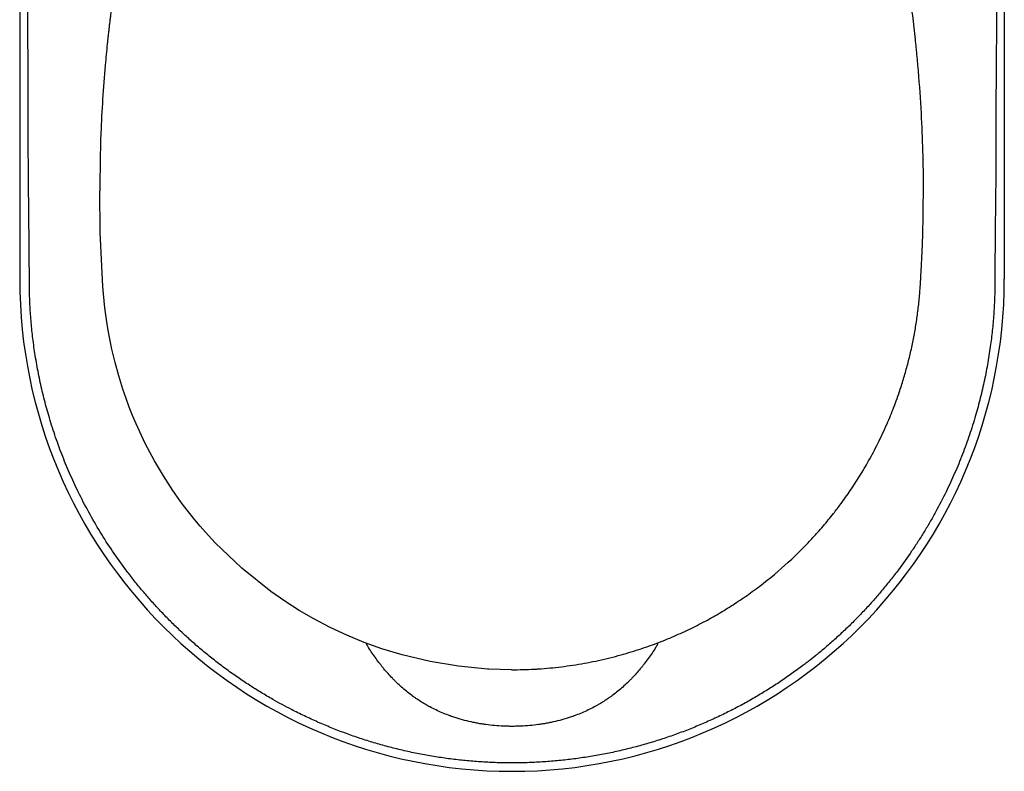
# Model space of a CAD drawing. Header units: millimetres. Extents: x 4419.909 to 4420.184, y 2367.613 to 2368.033.
# Tile 1 of 2: x 4419.909 to 4420.184, y 2367.613 to 2367.823. Entities that reach past the tile are written whole.
import ezdxf

# ---------------------------------------------------------------- set-up
doc = ezdxf.new("R2010")
doc.units = ezdxf.units.MM
doc.layers.add('SANINDUSA', color=3, linetype='Continuous')

msp = doc.modelspace()

# ---------------------------------------------------------------- linework, layer by layer
at = {"layer": 'SANINDUSA'}
for p, q in [((4419.90854, 2367.83847), (4419.90854, 2367.75097)), ((4420.18354, 2367.83847), (4420.18354, 2367.75097)), ((4419.93089, 2367.77566), (4419.93089, 2367.77566)), ((4420.16095, 2367.77566), (4420.16095, 2367.77566)), ((4420.04592, 2367.64184), (4420.04592, 2367.64184)), ((4420.04592, 2367.64184), (4420.04592, 2367.64184))]:
    msp.add_line(p, q, dxfattribs=at)
at = {"layer": 'SANINDUSA', "flags": 128}
msp.add_lwpolyline([(4420.04592, 2367.64184), (4420.03959, 2367.64202), (4420.03919, 2367.64204), (4420.03916, 2367.64204), (4420.03916, 2367.64204), (4420.03916, 2367.64204), (4420.03916, 2367.64204), (4420.03916, 2367.64204), (4420.03113, 2367.64281), (4420.02317, 2367.64413), (4420.01532, 2367.64601), (4420.00968, 2367.64774), (4420.00477, 2367.6495), (4419.99995, 2367.65148), (4419.99522, 2367.65368), (4419.99068, 2367.65606), (4419.98658, 2367.65843), (4419.98259, 2367.66097), (4419.9787, 2367.66367), (4419.97054, 2367.67019), (4419.96311, 2367.67732), (4419.9604, 2367.68026), (4419.95891, 2367.68197), (4419.95746, 2367.68371), (4419.95604, 2367.68547), (4419.95395, 2367.6882), (4419.95131, 2367.69193), (4419.94867, 2367.69601), (4419.9462, 2367.70019), (4419.9436, 2367.7051), (4419.94106, 2367.71056), (4419.94008, 2367.71289), (4419.93914, 2367.71524), (4419.93827, 2367.71761), (4419.93736, 2367.72025), (4419.9362, 2367.72395), (4419.93517, 2367.72769), (4419.93426, 2367.73146), (4419.93349, 2367.73526), (4419.93315, 2367.73718), (4419.93284, 2367.7391), (4419.93256, 2367.74104), (4419.93232, 2367.74297), (4419.93211, 2367.74491), (4419.93193, 2367.74686), (4419.93178, 2367.74895), (4419.93105, 2367.76414), (4419.9309, 2367.77566)], dxfattribs=at)
at = {"layer": 'SANINDUSA'}
msp.add_arc((4420.04604, 2367.75097), 0.1375, 180, 0, dxfattribs=at)
for points, knots in [([(4419.91094, 2367.79306), (4419.91095, 2367.79496), (4419.91095, 2367.79686), (4419.91095, 2367.79875), (4419.91094, 2367.80445), (4419.9109, 2367.81014), (4419.91085, 2367.81584), (4419.91082, 2367.81964), (4419.91079, 2367.82343), (4419.91077, 2367.82723), (4419.91076, 2367.82913), (4419.91075, 2367.83102), (4419.91075, 2367.83292), (4419.91075, 2367.83482), (4419.91075, 2367.83672), (4419.91076, 2367.83862)], [0, 0, 0, 0, 1, 1, 1, 2, 2, 2, 3, 3, 3, 4, 4, 4, 5, 5, 5, 5]), ([(4420.18139, 2367.83862), (4420.18142, 2367.83102), (4420.18136, 2367.82343), (4420.1813, 2367.81584), (4420.18127, 2367.81204), (4420.18123, 2367.80825), (4420.18122, 2367.80445), (4420.18121, 2367.80255), (4420.1812, 2367.80065), (4420.1812, 2367.79875), (4420.1812, 2367.79686), (4420.18121, 2367.79496), (4420.18121, 2367.79306)], [0, 0, 0, 0, 1, 1, 1, 2, 2, 2, 3, 3, 3, 4, 4, 4, 4]), ([(4419.93481, 2367.83161), (4419.93449, 2367.8293), (4419.93412, 2367.82658), (4419.93375, 2367.82345), (4419.9336, 2367.82223), (4419.93346, 2367.821), (4419.93332, 2367.81978), (4419.93317, 2367.81836), (4419.93295, 2367.81634), (4419.9327, 2367.81374), (4419.93194, 2367.80543), (4419.93108, 2367.79275), (4419.93096, 2367.78104), (4419.93091, 2367.77566)], [0, 0, 0, 0, 0.124559, 0.146531, 0.168503, 0.190475, 0.212447, 0.23442, 0.266926, 0.320713, 0.374496, 0.712511, 1, 1, 1, 1]), ([(4420.16003, 2367.74845), (4420.16007, 2367.74909), (4420.16015, 2367.75038), (4420.16027, 2367.7523), (4420.16038, 2367.75423), (4420.16048, 2367.75615), (4420.16057, 2367.75808), (4420.16065, 2367.76001), (4420.16072, 2367.76194), (4420.16089, 2367.76715), (4420.16089, 2367.77184), (4420.161, 2367.77946), (4420.16082, 2367.78667), (4420.1604, 2367.79769), (4420.15985, 2367.80564), (4420.15943, 2367.81058), (4420.15929, 2367.81212), (4420.15915, 2367.81366), (4420.159, 2367.8152), (4420.15885, 2367.81663), (4420.15852, 2367.81979), (4420.15796, 2367.82475), (4420.15734, 2367.8293), (4420.15703, 2367.83161)], [0, 0, 0, 0, 0.023146, 0.046291, 0.069435, 0.092578, 0.11572, 0.138862, 0.162004, 0.185145, 0.32666, 0.330601, 0.459471, 0.585929, 0.727548, 0.746094, 0.764641, 0.783189, 0.801737, 0.820286, 0.834949, 0.916132, 1, 1, 1, 1]), ([(4419.91097, 2367.78247), (4419.91095, 2367.78424), (4419.91094, 2367.786), (4419.91094, 2367.78777), (4419.91093, 2367.78953), (4419.91093, 2367.7913), (4419.91094, 2367.79306)], [3, 3, 3, 3, 4, 4, 4, 5, 5, 5, 5]), ([(4420.18121, 2367.79306), (4420.18121, 2367.7913), (4420.18121, 2367.78953), (4420.18121, 2367.78777), (4420.1812, 2367.78602), (4420.18119, 2367.78425), (4420.18118, 2367.78247)], [0, 0, 0, 0, 1, 1, 1, 1.333167, 1.333167, 1.333167, 1.333167]), ([(4419.91124, 2367.75065), (4419.91124, 2367.75242), (4419.91123, 2367.75419), (4419.91122, 2367.75596), (4419.91119, 2367.76135), (4419.91113, 2367.76638), (4419.91107, 2367.77187), (4419.91103, 2367.7754), (4419.91099, 2367.77894), (4419.91097, 2367.78247)], [0, 0, 0, 0, 1, 1, 1, 2, 2, 2, 3, 3, 3, 3]), ([(4420.18118, 2367.78247), (4420.18115, 2367.77891), (4420.18111, 2367.77532), (4420.18107, 2367.77187), (4420.18104, 2367.76833), (4420.18099, 2367.7648), (4420.18096, 2367.76126), (4420.18095, 2367.75949), (4420.18093, 2367.75772), (4420.18092, 2367.75596), (4420.18091, 2367.75419), (4420.18091, 2367.75242), (4420.18091, 2367.75065)], [1.333167, 1.333167, 1.333167, 1.333167, 2, 2, 2, 3, 3, 3, 4, 4, 4, 5, 5, 5, 5]), ([(4420.04607, 2367.61582), (4420.04468, 2367.61582), (4420.04328, 2367.61584), (4420.04188, 2367.61589), (4420.04048, 2367.61593), (4420.03908, 2367.616), (4420.03769, 2367.61608), (4420.0363, 2367.61617), (4420.0349, 2367.61628), (4420.03351, 2367.61641), (4420.03212, 2367.61654), (4420.03074, 2367.61669), (4420.02935, 2367.61686), (4420.02866, 2367.61695), (4420.02796, 2367.61704), (4420.02727, 2367.61714), (4420.02658, 2367.61724), (4420.02589, 2367.61734), (4420.0252, 2367.61745), (4420.02451, 2367.61755), (4420.02382, 2367.61767), (4420.02313, 2367.61779), (4420.02245, 2367.61791), (4420.02176, 2367.61803), (4420.02107, 2367.61816), (4420.02039, 2367.61829), (4420.0197, 2367.61842), (4420.01902, 2367.61856), (4420.01765, 2367.61884), (4420.01628, 2367.61915), (4420.01492, 2367.61947), (4420.01424, 2367.61963), (4420.01356, 2367.6198), (4420.01288, 2367.61997), (4420.01157, 2367.6203), (4420.01026, 2367.62066), (4420.00895, 2367.62103), (4420.0083, 2367.62122), (4420.00765, 2367.62141), (4420.007, 2367.62161), (4420.00571, 2367.622), (4420.00442, 2367.62241), (4420.00313, 2367.62284), (4420.00185, 2367.62327), (4420.00057, 2367.62372), (4419.9993, 2367.62419), (4419.99803, 2367.62466), (4419.99676, 2367.62516), (4419.99551, 2367.62566), (4419.99425, 2367.62617), (4419.993, 2367.6267), (4419.99176, 2367.62724), (4419.99052, 2367.62779), (4419.98929, 2367.62835), (4419.98807, 2367.62894), (4419.98685, 2367.62952), (4419.98563, 2367.63012), (4419.98442, 2367.63074), (4419.98268, 2367.63164), (4419.98096, 2367.63257), (4419.97926, 2367.63354), (4419.97815, 2367.63417), (4419.97705, 2367.63482), (4419.97596, 2367.63549), (4419.97486, 2367.63615), (4419.97378, 2367.63683), (4419.97271, 2367.63753), (4419.97164, 2367.63822), (4419.97057, 2367.63893), (4419.96952, 2367.63966), (4419.96847, 2367.64038), (4419.96743, 2367.64112), (4419.9664, 2367.64188), (4419.96635, 2367.64191), (4419.9663, 2367.64195), (4419.96625, 2367.64199), (4419.96579, 2367.64233), (4419.96532, 2367.64267), (4419.96486, 2367.64302), (4419.96435, 2367.64341), (4419.96384, 2367.6438), (4419.96334, 2367.64419), (4419.96283, 2367.64458), (4419.96233, 2367.64497), (4419.96183, 2367.64538), (4419.96133, 2367.64578), (4419.96084, 2367.64618), (4419.96034, 2367.64659), (4419.95985, 2367.64699), (4419.95936, 2367.6474), (4419.95887, 2367.64782), (4419.95838, 2367.64823), (4419.9579, 2367.64865), (4419.95741, 2367.64907), (4419.95653, 2367.64984), (4419.95564, 2367.65064), (4419.95478, 2367.65143), (4419.95435, 2367.65183), (4419.95392, 2367.65223), (4419.95349, 2367.65264), (4419.95263, 2367.65344), (4419.95178, 2367.65427), (4419.95095, 2367.6551), (4419.95053, 2367.65551), (4419.95012, 2367.65593), (4419.94971, 2367.65635), (4419.94888, 2367.65719), (4419.94807, 2367.65805), (4419.94727, 2367.65891), (4419.94647, 2367.65977), (4419.94568, 2367.66064), (4419.9449, 2367.66153), (4419.94451, 2367.66197), (4419.94412, 2367.66242), (4419.94374, 2367.66286), (4419.94297, 2367.66376), (4419.94222, 2367.66466), (4419.94147, 2367.66558), (4419.94073, 2367.66649), (4419.93999, 2367.66742), (4419.93928, 2367.66835), (4419.93892, 2367.66881), (4419.93856, 2367.66928), (4419.93821, 2367.66976), (4419.93692, 2367.67147), (4419.93569, 2367.6732), (4419.93449, 2367.67497), (4419.93329, 2367.67673), (4419.93214, 2367.67852), (4419.93102, 2367.68035), (4419.92991, 2367.68216), (4419.92884, 2367.68402), (4419.92782, 2367.68588), (4419.92679, 2367.68775), (4419.92581, 2367.68965), (4419.92487, 2367.69157), (4419.92404, 2367.69329), (4419.92324, 2367.69502), (4419.92248, 2367.69677), (4419.92171, 2367.69852), (4419.92099, 2367.70028), (4419.9203, 2367.70206), (4419.91962, 2367.70384), (4419.91896, 2367.70564), (4419.91835, 2367.70744), (4419.91774, 2367.70925), (4419.91717, 2367.71107), (4419.91663, 2367.7129), (4419.91616, 2367.71453), (4419.91572, 2367.71616), (4419.9153, 2367.7178), (4419.9151, 2367.71862), (4419.9149, 2367.71945), (4419.91471, 2367.72027), (4419.91433, 2367.72192), (4419.91398, 2367.72357), (4419.91366, 2367.72524), (4419.91334, 2367.7269), (4419.91305, 2367.72857), (4419.91279, 2367.73024), (4419.91255, 2367.73182), (4419.91234, 2367.7334), (4419.91215, 2367.73498), (4419.91198, 2367.73647), (4419.91183, 2367.73795), (4419.91171, 2367.73945), (4419.91158, 2367.74094), (4419.91148, 2367.74243), (4419.91141, 2367.74392), (4419.91137, 2367.74467), (4419.91134, 2367.74542), (4419.91132, 2367.74616), (4419.91129, 2367.74691), (4419.91127, 2367.74766), (4419.91126, 2367.74841), (4419.91125, 2367.74916), (4419.91124, 2367.7499), (4419.91124, 2367.75065)], [0, 0, 0, 0, 1, 1, 1, 2, 2, 2, 3, 3, 3, 4, 4, 4, 5, 5, 5, 6, 6, 6, 7, 7, 7, 8, 8, 8, 9, 9, 9, 10, 10, 10, 11, 11, 11, 12, 12, 12, 13, 13, 13, 14, 14, 14, 15, 15, 15, 16, 16, 16, 17, 17, 17, 18, 18, 18, 19, 19, 19, 20, 20, 20, 21, 21, 21, 22, 22, 22, 23, 23, 23, 24, 24, 24, 25, 25, 25, 26, 26, 26, 27, 27, 27, 28, 28, 28, 29, 29, 29, 30, 30, 30, 31, 31, 31, 32, 32, 32, 33, 33, 33, 34, 34, 34, 35, 35, 35, 36, 36, 36, 37, 37, 37, 38, 38, 38, 39, 39, 39, 40, 40, 40, 41, 41, 41, 42, 42, 42, 43, 43, 43, 44, 44, 44, 45, 45, 45, 46, 46, 46, 47, 47, 47, 48, 48, 48, 49, 49, 49, 50, 50, 50, 51, 51, 51, 52, 52, 52, 53, 53, 53, 54, 54, 54, 55, 55, 55, 56, 56, 56, 57, 57, 57, 58, 58, 58, 59, 59, 59, 59]), ([(4420.18091, 2367.75065), (4420.18091, 2367.74916), (4420.18088, 2367.74766), (4420.18083, 2367.74616), (4420.18081, 2367.74542), (4420.18078, 2367.74467), (4420.18074, 2367.74392), (4420.18066, 2367.74243), (4420.18056, 2367.74094), (4420.18044, 2367.73945), (4420.18038, 2367.7387), (4420.18031, 2367.73796), (4420.18024, 2367.73721), (4420.18016, 2367.73647), (4420.18008, 2367.73572), (4420.17999, 2367.73498), (4420.17991, 2367.73424), (4420.17981, 2367.7335), (4420.17971, 2367.73275)], [0, 0, 0, 0, 1, 1, 1, 2, 2, 2, 3, 3, 3, 4, 4, 4, 5, 5, 5, 5.999981, 5.999981, 5.999981, 5.999981]), ([(4420.04592, 2367.64184), (4420.04803, 2367.64187), (4420.05028, 2367.6419), (4420.05253, 2367.64203), (4420.05267, 2367.64204), (4420.05267, 2367.64204), (4420.05267, 2367.64204), (4420.05267, 2367.64204), (4420.05267, 2367.64204), (4420.05267, 2367.64204), (4420.05268, 2367.64204), (4420.05268, 2367.64204), (4420.0527, 2367.64204), (4420.05273, 2367.64204), (4420.05282, 2367.64205), (4420.05304, 2367.64206), (4420.05351, 2367.64209), (4420.05499, 2367.6422), (4420.0585, 2367.6425), (4420.06386, 2367.6432), (4420.07023, 2367.6444), (4420.07634, 2367.64591), (4420.08196, 2367.64762), (4420.08708, 2367.64946), (4420.09191, 2367.65145), (4420.09661, 2367.65364), (4420.10107, 2367.65596), (4420.10527, 2367.6584), (4420.10927, 2367.66094), (4420.11472, 2367.66473), (4420.12136, 2367.67004), (4420.12732, 2367.67576), (4420.13106, 2367.67982), (4420.13293, 2367.68196), (4420.13439, 2367.6837), (4420.13605, 2367.68577), (4420.13813, 2367.6885), (4420.14061, 2367.69199), (4420.1432, 2367.69599), (4420.14578, 2367.70037), (4420.14835, 2367.70522), (4420.15034, 2367.70948), (4420.15177, 2367.71288), (4420.1527, 2367.71523), (4420.15361, 2367.71769), (4420.15461, 2367.72059), (4420.15566, 2367.72394), (4420.15669, 2367.72768), (4420.15759, 2367.73146), (4420.15824, 2367.73463), (4420.1587, 2367.73718), (4420.15901, 2367.7391), (4420.15928, 2367.74103), (4420.15952, 2367.74297), (4420.15973, 2367.74491), (4420.15991, 2367.74681), (4420.16, 2367.74807), (4420.16004, 2367.74867)], [0, 0, 0, 0, 0.0318263, 0.0339485, 0.0339485, 0.0339486, 0.0339489, 0.0339494, 0.0339503, 0.0339543, 0.0339623, 0.0339782, 0.0340419, 0.0341694, 0.0344242, 0.0354435, 0.037482, 0.0415583, 0.0578559, 0.0904239, 0.1229819, 0.1555557, 0.1851807, 0.2113876, 0.2375851, 0.2637868, 0.2895173, 0.3132907, 0.3370546, 0.3608193, 0.4132869, 0.4650272, 0.4850984, 0.4964852, 0.5078704, 0.5192552, 0.5365062, 0.5594658, 0.5838445, 0.6082255, 0.6361327, 0.6663709, 0.6790711, 0.691773, 0.7044779, 0.7184826, 0.7379828, 0.7574685, 0.7769448, 0.7964171, 0.8062095, 0.8160029, 0.8257981, 0.8355958, 0.8453969, 0.8552021, 0.8643606, 0.8643606, 0.8643606, 0.8643606]), ([(4420.17971, 2367.73275), (4420.17971, 2367.73275), (4420.17971, 2367.73275), (4420.17971, 2367.73275), (4420.17949, 2367.73108), (4420.17923, 2367.7294), (4420.17894, 2367.72773), (4420.1788, 2367.7269), (4420.17865, 2367.72607), (4420.17849, 2367.72524), (4420.17833, 2367.72441), (4420.17816, 2367.72358), (4420.17799, 2367.72275), (4420.17781, 2367.72192), (4420.17763, 2367.72109), (4420.17744, 2367.72027), (4420.17725, 2367.71945), (4420.17705, 2367.71862), (4420.17684, 2367.7178), (4420.17643, 2367.71616), (4420.17599, 2367.71453), (4420.17551, 2367.7129), (4420.17498, 2367.71107), (4420.17441, 2367.70925), (4420.17379, 2367.70744), (4420.17349, 2367.70654), (4420.17317, 2367.70564), (4420.17285, 2367.70474), (4420.17252, 2367.70384), (4420.17219, 2367.70295), (4420.17185, 2367.70206), (4420.1715, 2367.70117), (4420.17115, 2367.70029), (4420.17079, 2367.6994), (4420.17042, 2367.69852), (4420.17005, 2367.69764), (4420.16967, 2367.69677), (4420.16929, 2367.69589), (4420.1689, 2367.69502), (4420.1685, 2367.69416), (4420.1681, 2367.69329), (4420.16769, 2367.69243), (4420.16727, 2367.69157)], [5.999981, 5.999981, 5.999981, 5.999981, 6, 6, 6, 7, 7, 7, 8, 8, 8, 9, 9, 9, 10, 10, 10, 11, 11, 11, 12, 12, 12, 13, 13, 13, 14, 14, 14, 15, 15, 15, 16, 16, 16, 17, 17, 17, 18, 18, 18, 18.99999, 18.99999, 18.99999, 18.99999]), ([(4420.16727, 2367.69157), (4420.16727, 2367.69157), (4420.16727, 2367.69157), (4420.16727, 2367.69157), (4420.16634, 2367.68965), (4420.16536, 2367.68776), (4420.16433, 2367.68588), (4420.16382, 2367.68495), (4420.1633, 2367.68402), (4420.16276, 2367.6831), (4420.16223, 2367.68217), (4420.16168, 2367.68126), (4420.16113, 2367.68035), (4420.16057, 2367.67944), (4420.16, 2367.67853), (4420.15943, 2367.67764), (4420.15885, 2367.67674), (4420.15826, 2367.67585), (4420.15766, 2367.67497), (4420.15646, 2367.6732), (4420.15522, 2367.67147), (4420.15394, 2367.66976)], [18.99999, 18.99999, 18.99999, 18.99999, 19, 19, 19, 20, 20, 20, 21, 21, 21, 22, 22, 22, 23, 23, 23, 24, 24, 24, 24.999996, 24.999996, 24.999996, 24.999996]), ([(4420.15394, 2367.66976), (4420.15394, 2367.66976), (4420.15394, 2367.66976), (4420.15394, 2367.66976), (4420.15323, 2367.66881), (4420.15252, 2367.66788), (4420.15178, 2367.66695), (4420.15105, 2367.66603), (4420.15031, 2367.66512), (4420.14955, 2367.66421), (4420.1488, 2367.66331), (4420.14803, 2367.66241), (4420.14725, 2367.66153), (4420.14647, 2367.66065), (4420.14568, 2367.65977), (4420.14488, 2367.65891), (4420.14408, 2367.65805), (4420.14326, 2367.65719), (4420.14244, 2367.65635), (4420.14161, 2367.6555), (4420.14079, 2367.65468), (4420.13994, 2367.65386), (4420.13951, 2367.65345), (4420.13909, 2367.65304), (4420.13866, 2367.65264), (4420.13823, 2367.65223), (4420.1378, 2367.65183), (4420.13737, 2367.65143), (4420.13693, 2367.65103), (4420.1365, 2367.65063), (4420.13606, 2367.65024), (4420.13562, 2367.64985), (4420.13518, 2367.64946), (4420.13473, 2367.64907), (4420.13425, 2367.64865), (4420.13377, 2367.64823), (4420.13328, 2367.64782), (4420.13279, 2367.6474), (4420.1323, 2367.64699), (4420.13181, 2367.64659), (4420.13162, 2367.64644), (4420.13144, 2367.64629), (4420.13125, 2367.64614), (4420.13113, 2367.64603), (4420.131, 2367.64593), (4420.13088, 2367.64583), (4420.13018, 2367.64526), (4420.12948, 2367.6447), (4420.12877, 2367.64416), (4420.12864, 2367.64406), (4420.12851, 2367.64396), (4420.12838, 2367.64386), (4420.12802, 2367.64358), (4420.12766, 2367.6433), (4420.12729, 2367.64302), (4420.12678, 2367.64264), (4420.12626, 2367.64226), (4420.12575, 2367.64188), (4420.12524, 2367.6415), (4420.12472, 2367.64113), (4420.1242, 2367.64076), (4420.12367, 2367.64039), (4420.12315, 2367.64002), (4420.12263, 2367.63966), (4420.12157, 2367.63893), (4420.12051, 2367.63822), (4420.11944, 2367.63753), (4420.1189, 2367.63718), (4420.11836, 2367.63684), (4420.11782, 2367.6365), (4420.11674, 2367.63581), (4420.11565, 2367.63515), (4420.11455, 2367.6345), (4420.114, 2367.63418), (4420.11344, 2367.63386), (4420.11289, 2367.63354), (4420.11178, 2367.63291), (4420.11065, 2367.63229), (4420.10953, 2367.63168)], [24.999996, 24.999996, 24.999996, 24.999996, 25, 25, 25, 26, 26, 26, 27, 27, 27, 28, 28, 28, 29, 29, 29, 30, 30, 30, 31, 31, 31, 32, 32, 32, 33, 33, 33, 34, 34, 34, 35, 35, 35, 36, 36, 36, 37, 37, 37, 38, 38, 38, 39, 39, 39, 40, 40, 40, 41, 41, 41, 42, 42, 42, 43, 43, 43, 44, 44, 44, 45, 45, 45, 46, 46, 46, 47, 47, 47, 48, 48, 48, 49, 49, 49, 49.999993, 49.999993, 49.999993, 49.999993]), ([(4420.04607, 2367.62604), (4420.04607, 2367.62604), (4420.04607, 2367.62604), (4420.04607, 2367.62604), (4420.04606, 2367.62604), (4420.04605, 2367.62604), (4420.04603, 2367.62604), (4420.04598, 2367.62604), (4420.04589, 2367.62604), (4420.04572, 2367.62604), (4420.04536, 2367.62604), (4420.04464, 2367.62605), (4420.04403, 2367.62607), (4420.04281, 2367.62613), (4420.04199, 2367.62618), (4420.04036, 2367.62633), (4420.03914, 2367.62646), (4420.0379, 2367.62665), (4420.03746, 2367.62672), (4420.03741, 2367.62673), (4420.0374, 2367.62673), (4420.03739, 2367.62673), (4420.03738, 2367.62673), (4420.03737, 2367.62673), (4420.03726, 2367.62675), (4420.03694, 2367.6268), (4420.03623, 2367.62693), (4420.03399, 2367.62737), (4420.03159, 2367.62799), (4420.02954, 2367.62868), (4420.02903, 2367.62886), (4420.02889, 2367.62891), (4420.02886, 2367.62892), (4420.02884, 2367.62893), (4420.02879, 2367.62894), (4420.0286, 2367.62901), (4420.02783, 2367.6293), (4420.02593, 2367.63006), (4420.02417, 2367.6309), (4420.02301, 2367.63153), (4420.02287, 2367.6316), (4420.0228, 2367.63164), (4420.02263, 2367.63173), (4420.0223, 2367.63192), (4420.02154, 2367.63236), (4420.02046, 2367.63302), (4420.01941, 2367.63371), (4420.01869, 2367.63422), (4420.01839, 2367.63444), (4420.01824, 2367.63455), (4420.01817, 2367.6346), (4420.01805, 2367.63469), (4420.01704, 2367.63544), (4420.0156, 2367.63661), (4420.01419, 2367.63792), (4420.01366, 2367.63844), (4420.01345, 2367.63865), (4420.01334, 2367.63875), (4420.01303, 2367.63906), (4420.012, 2367.64011), (4420.01083, 2367.64142), (4420.00991, 2367.64256), (4420.00954, 2367.64301), (4420.00936, 2367.64324), (4420.00879, 2367.64397), (4420.00768, 2367.64545), (4420.00655, 2367.64711), (4420.00579, 2367.64836), (4420.00565, 2367.6486), (4420.00559, 2367.6487), (4420.00556, 2367.64875), (4420.00556, 2367.64874), (4420.00556, 2367.64874), (4420.00555, 2367.64876), (4420.00552, 2367.64882), (4420.00547, 2367.64897), (4420.00543, 2367.6491), (4420.0054, 2367.64918)], [0, 0, 0, 0, 0.000122, 0.000122, 0.000244, 0.000488, 0.000977, 0.001953, 0.003906, 0.007813, 0.015625, 0.03125, 0.0625, 0.0625, 0.125, 0.125, 0.1875, 0.21875, 0.220703, 0.22168, 0.222168, 0.222168, 0.222412, 0.222412, 0.222656, 0.226563, 0.234375, 0.25, 0.3125, 0.328125, 0.332031, 0.333008, 0.333496, 0.333496, 0.333984, 0.335938, 0.34375, 0.375, 0.4375, 0.441406, 0.441406, 0.445312, 0.445312, 0.453125, 0.46875, 0.5, 0.53125, 0.546875, 0.554687, 0.554687, 0.558594, 0.558594, 0.5625, 0.625, 0.65625, 0.664062, 0.664062, 0.671875, 0.671875, 0.6875, 0.75, 0.765625, 0.765625, 0.78125, 0.78125, 0.8125, 0.875, 0.882812, 0.886719, 0.888672, 0.888672, 0.889648, 0.889648, 0.890625, 0.90625, 0.9375, 1, 1, 1, 1]), ([(4420.08675, 2367.64918), (4420.08671, 2367.6491), (4420.08668, 2367.64897), (4420.08663, 2367.64882), (4420.0866, 2367.64876), (4420.08659, 2367.64874), (4420.08659, 2367.64874), (4420.08659, 2367.64875), (4420.08656, 2367.6487), (4420.0865, 2367.6486), (4420.08636, 2367.64836), (4420.08559, 2367.64711), (4420.08447, 2367.64545), (4420.08335, 2367.64397), (4420.08279, 2367.64324), (4420.08261, 2367.64301), (4420.08224, 2367.64256), (4420.08131, 2367.64142), (4420.08014, 2367.64011), (4420.07912, 2367.63906), (4420.07881, 2367.63875), (4420.0787, 2367.63865), (4420.07849, 2367.63844), (4420.07796, 2367.63792), (4420.07654, 2367.63661), (4420.07511, 2367.63544), (4420.07409, 2367.63469), (4420.07397, 2367.6346), (4420.07391, 2367.63455), (4420.07376, 2367.63444), (4420.07345, 2367.63422), (4420.07273, 2367.63371), (4420.07168, 2367.63302), (4420.07061, 2367.63236), (4420.06984, 2367.63192), (4420.06951, 2367.63173), (4420.06935, 2367.63164), (4420.06927, 2367.6316), (4420.06914, 2367.63153), (4420.06797, 2367.6309), (4420.06621, 2367.63006), (4420.06432, 2367.6293), (4420.06355, 2367.62901), (4420.06336, 2367.62894), (4420.06331, 2367.62893), (4420.06329, 2367.62892), (4420.06325, 2367.62891), (4420.06312, 2367.62886), (4420.06261, 2367.62868), (4420.06056, 2367.62799), (4420.05816, 2367.62737), (4420.05592, 2367.62693), (4420.0552, 2367.6268), (4420.05489, 2367.62675), (4420.05478, 2367.62673), (4420.05477, 2367.62673), (4420.05476, 2367.62673), (4420.05475, 2367.62673), (4420.05473, 2367.62673), (4420.05469, 2367.62672), (4420.05425, 2367.62665), (4420.05301, 2367.62646), (4420.05179, 2367.62633), (4420.05016, 2367.62618), (4420.04934, 2367.62613), (4420.04812, 2367.62607), (4420.0475, 2367.62605), (4420.04679, 2367.62604), (4420.04643, 2367.62604), (4420.04625, 2367.62604), (4420.04616, 2367.62604), (4420.04612, 2367.62604), (4420.0461, 2367.62604), (4420.04608, 2367.62604), (4420.04608, 2367.62604), (4420.04608, 2367.62604), (4420.04608, 2367.62604), (4420.04607, 2367.62604)], [0, 0, 0, 0, 0.0625, 0.09375, 0.109375, 0.110352, 0.110352, 0.111328, 0.111328, 0.113281, 0.117188, 0.125, 0.1875, 0.21875, 0.21875, 0.234375, 0.234375, 0.25, 0.3125, 0.328125, 0.328125, 0.335938, 0.335938, 0.34375, 0.375, 0.4375, 0.441406, 0.441406, 0.445313, 0.445313, 0.453125, 0.46875, 0.5, 0.53125, 0.546875, 0.554688, 0.554688, 0.558594, 0.558594, 0.5625, 0.625, 0.65625, 0.664062, 0.666016, 0.666504, 0.666504, 0.666992, 0.667969, 0.671875, 0.6875, 0.75, 0.765625, 0.773437, 0.777344, 0.777588, 0.777588, 0.777832, 0.777832, 0.77832, 0.779297, 0.78125, 0.8125, 0.875, 0.875, 0.9375, 0.9375, 0.96875, 0.984375, 0.992187, 0.996094, 0.998047, 0.999023, 0.999512, 0.999756, 0.999878, 0.999878, 1, 1, 1, 1]), ([(4420.10953, 2367.63168), (4420.10953, 2367.63168), (4420.10953, 2367.63168), (4420.10953, 2367.63168), (4420.10893, 2367.63137), (4420.10833, 2367.63105), (4420.10772, 2367.63074), (4420.10652, 2367.63012), (4420.1053, 2367.62952), (4420.10408, 2367.62894), (4420.10347, 2367.62864), (4420.10285, 2367.62836), (4420.10224, 2367.62807), (4420.10162, 2367.62779), (4420.101, 2367.62752), (4420.10038, 2367.62724), (4420.09976, 2367.62697), (4420.09914, 2367.6267), (4420.09852, 2367.62644), (4420.09789, 2367.62617), (4420.09727, 2367.62592), (4420.09664, 2367.62566), (4420.09601, 2367.62541), (4420.09538, 2367.62516), (4420.09475, 2367.62491), (4420.09412, 2367.62467), (4420.09348, 2367.62443), (4420.09285, 2367.62419), (4420.09221, 2367.62396), (4420.09158, 2367.62373), (4420.09094, 2367.6235), (4420.08966, 2367.62305), (4420.08837, 2367.62262), (4420.08708, 2367.62221), (4420.08644, 2367.622), (4420.08579, 2367.6218), (4420.08514, 2367.62161), (4420.08449, 2367.62141), (4420.08384, 2367.62122), (4420.08319, 2367.62103), (4420.08254, 2367.62084), (4420.08189, 2367.62066), (4420.08123, 2367.62049), (4420.0799, 2367.62013), (4420.07857, 2367.61979), (4420.07723, 2367.61947), (4420.07655, 2367.61931), (4420.07587, 2367.61915), (4420.07518, 2367.619), (4420.0745, 2367.61885), (4420.07382, 2367.6187), (4420.07313, 2367.61856), (4420.07245, 2367.61842), (4420.07176, 2367.61829), (4420.07108, 2367.61816), (4420.0697, 2367.6179), (4420.06833, 2367.61766), (4420.06695, 2367.61745), (4420.06626, 2367.61734), (4420.06557, 2367.61724), (4420.06487, 2367.61714), (4420.06418, 2367.61704), (4420.06349, 2367.61695), (4420.0628, 2367.61686), (4420.06211, 2367.61678), (4420.06141, 2367.61669), (4420.06072, 2367.61662), (4420.05933, 2367.61647), (4420.05794, 2367.61634), (4420.05655, 2367.61623), (4420.05585, 2367.61617), (4420.05515, 2367.61613), (4420.05446, 2367.61608), (4420.05376, 2367.61604), (4420.05306, 2367.616), (4420.05236, 2367.61597), (4420.05167, 2367.61594), (4420.05097, 2367.61591), (4420.05027, 2367.61589), (4420.04957, 2367.61586), (4420.04887, 2367.61585), (4420.04817, 2367.61584), (4420.04747, 2367.61583), (4420.04677, 2367.61582), (4420.04607, 2367.61582)], [49.999993, 49.999993, 49.999993, 49.999993, 50, 50, 50, 51, 51, 51, 52, 52, 52, 53, 53, 53, 54, 54, 54, 55, 55, 55, 56, 56, 56, 57, 57, 57, 58, 58, 58, 59, 59, 59, 60, 60, 60, 61, 61, 61, 62, 62, 62, 63, 63, 63, 64, 64, 64, 65, 65, 65, 66, 66, 66, 67, 67, 67, 68, 68, 68, 69, 69, 69, 70, 70, 70, 71, 71, 71, 72, 72, 72, 73, 73, 73, 74, 74, 74, 75, 75, 75, 76, 76, 76, 77, 77, 77, 77])]:
    msp.add_open_spline(points, degree=3, knots=knots, dxfattribs=at)

doc.saveas('drawing.dxf')
